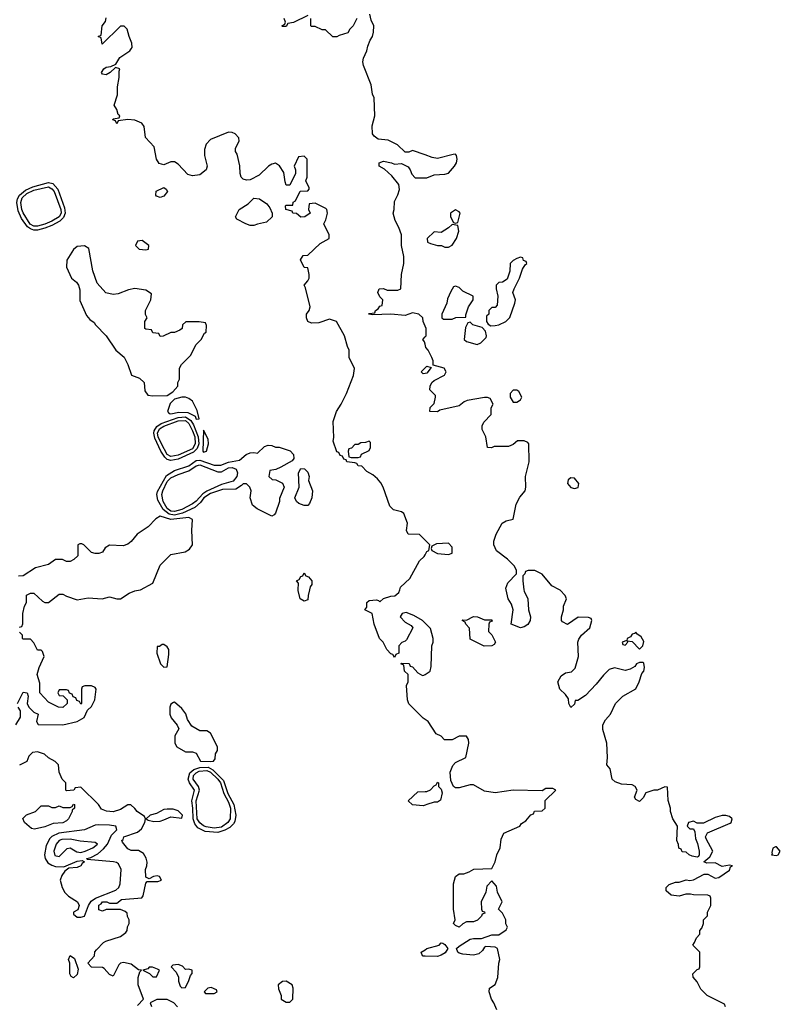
# Model space of a CAD drawing. Header units: inches. Extents: x 2792272 to 2951639, y 860504 to 1033803.
# Tile 20 of 209: x 2927751 to 2931972, y 897701 to 903163. Entities that reach past the tile are written whole.
import ezdxf

# ---------------------------------------------------------------- set-up
doc = ezdxf.new("R2010")
doc.units = ezdxf.units.IN
doc.header["$MEASUREMENT"] = 0
for name, color, linetype in [('C9829', 7, 'Continuous'), ('C9839', 7, 'Continuous'), ('C9920', 7, 'Continuous'), ('C9930', 7, 'Continuous')]:
    doc.layers.add(name, color=color, linetype=linetype)

msp = doc.modelspace()

# ---------------------------------------------------------------- linework, layer by layer
at = {"layer": 'C9829', "color": 4}
for points, elevation in [([(2927750, 899794), (2927762, 899798), (2927767.3, 899812.7), (2927768.4, 899868.4), (2927778, 899910), (2927788, 899930), (2927788.4, 899971.6), (2927810, 899982), (2927830, 899982), (2927878, 899938), (2927890, 899931), (2927910, 899931), (2927970, 899976), (2927990, 899976), (2928010, 899964.7), (2928070, 899944.7), (2928130, 899956), (2928209.1, 899950.9), (2928250, 899961), (2928290, 899951.3), (2928310, 899951.3), (2928358, 899982), (2928390, 899994.8), (2928420.2, 899999.8), (2928420.6, 900000)], 12), ([(2929359.3, 900000), (2929351.3, 899970), (2929350, 899946), (2929330, 899938), (2929308, 899950), (2929296.4, 899996.4), (2929296.5, 900000)], 8), ([(2930000, 899816), (2929986, 899830), (2929938, 899858), (2929894.6, 899874.6), (2929874, 899870), (2929862, 899850), (2929890, 899822), (2929923.6, 899803.6), (2929932, 899790), (2929896.8, 899723.2), (2929890, 899715.3), (2929871.6, 899708.4), (2929854, 899690), (2929854, 899650), (2929838, 899642), (2929830, 899626), (2929822, 899642), (2929810, 899646), (2929788.9, 899668.9), (2929768, 899710), (2929748, 899730), (2929718, 899810), (2929706, 899870), (2929666, 899890), (2929676.4, 899903.6), (2929678, 899930), (2929690, 899942), (2929730, 899944.7), (2929742, 899942), (2929750, 899934), (2929770, 899952), (2929810, 899966), (2929832.5, 899967.5), (2929854.6, 899985.4), (2929859.5, 900000)], 8), ([(2927738, 899370), (2927770, 899432), (2927792, 899430), (2927798, 899410), (2927792, 899370), (2927802, 899350), (2927830, 899322), (2927854, 899310), (2927844.7, 899270), (2927852.7, 899252.7), (2927990, 899251), (2928069, 899271), (2928108.4, 899291.6), (2928127.3, 899332.7), (2928150, 899354), (2928168, 899390), (2928175.3, 899450), (2928170, 899458), (2928150, 899468), (2928112.7, 899467.3), (2928098, 899462), (2928094, 899450), (2928094, 899370), (2928090, 899366), (2928082, 899382), (2928067.3, 899387.3), (2928062, 899402), (2928047.3, 899407.3), (2928042, 899422), (2928027.3, 899427.3), (2928022, 899442), (2928010, 899446), (2927970, 899446), (2927962, 899430), (2927970, 899414), (2927992.7, 899412.7), (2928014, 899390), (2928014, 899370), (2927990, 899348.7), (2927966, 899350), (2927910, 899378), (2927862, 899430), (2927863.1, 899483.1), (2927848, 899530), (2927858, 899570), (2927886, 899630), (2927878, 899658), (2927870, 899666), (2927850, 899666), (2927830, 899706), (2927810, 899726), (2927770, 899726), (2927766, 899730), (2927766, 899750), (2927750, 899766)], 12), ([(2930000, 899281.6), (2929990, 899288), (2929910, 899368), (2929902, 899390), (2929898, 899470), (2929906, 899490), (2929906, 899530), (2929886, 899550), (2929882, 899582), (2929866, 899590), (2929870, 899594), (2929911.6, 899591.6), (2929918, 899578), (2929930, 899574), (2929959.6, 899539.6), (2929985.4, 899525.4), (2929993.6, 899526.4), (2930000, 899530.9)], 8), ([(2927730, 899252), (2927754.6, 899294.6), (2927755.3, 899330), (2927742, 899350)], 12), ([(2928404.7, 897695.3), (2928438, 897730), (2928408.7, 897810), (2928408.7, 897850), (2928418, 897882), (2928426, 897890), (2928410, 897893.2), (2928370, 897923.7), (2928327.1, 897932.9), (2928310.5, 897929.5), (2928300.4, 897919.6), (2928270, 897858), (2928250, 897866), (2928220.2, 897900.2), (2928210, 897906), (2928150, 897908), (2928128, 897930), (2928166, 897970), (2928168.4, 897991.6), (2928176.4, 898003.6), (2928216.4, 898043.6), (2928228.4, 898051.6), (2928310, 898078), (2928340.4, 898099.6), (2928348, 898110), (2928348.4, 898131.6), (2928358, 898150), (2928358, 898170), (2928348.4, 898188.4), (2928347.3, 898207.3), (2928336.4, 898216.4), (2928310, 898228), (2928230, 898228), (2928210, 898218), (2928190, 898226), (2928190, 898250.8), (2928202, 898258), (2928210.3, 898270.3), (2928234, 898270), (2928250, 898262), (2928290, 898262), (2928316.4, 898283.6), (2928428.9, 898291.1), (2928436.5, 898303.5), (2928450, 898374), (2928458, 898382), (2928517.2, 898382.8), (2928538, 898390), (2928526, 898410), (2928513.6, 898413.6), (2928494, 898410), (2928470, 898398), (2928450, 898406), (2928449.3, 898449.3), (2928457.2, 898470), (2928458, 898490), (2928451.9, 898511.9), (2928437, 898537), (2928410, 898555.3), (2928370, 898554), (2928350, 898564), (2928320.4, 898600.4), (2928318, 898610), (2928324.7, 898615.3), (2928329.2, 898630), (2928404, 898656), (2928426.1, 898673.9), (2928444.5, 898710), (2928449, 898730), (2928443.1, 898743.1), (2928402, 898770), (2928390, 898788), (2928367.3, 898807.3), (2928350, 898808), (2928310, 898781.2), (2928270, 898769.4), (2928233.2, 898773.2), (2928204, 898784), (2928188, 898810), (2928090, 898906), (2928058, 898902), (2928051.6, 898888.4), (2928010, 898886), (2928006, 898890), (2928006, 898930), (2927986, 898950), (2927968.9, 898988.9), (2927966, 899030), (2927948.4, 899048.4), (2927910, 899068), (2927888.9, 899088.9), (2927850, 899102), (2927822, 899098), (2927802, 899078), (2927790, 899048), (2927750, 899028)], 12), ([(2930000, 898805.5), (2929990, 898802), (2929930, 898808), (2929906, 898830), (2929960.4, 898879.6), (2930000, 898881.5)], 8), ([(2930000, 897968.9), (2929989.1, 897969.1), (2929986, 897970), (2929978, 897990), (2930000, 898004.3)], 8), ([(2928627.3, 897687.3), (2928606, 897710), (2928570, 897728), (2928512.7, 897727.3), (2928474, 897710), (2928482, 897690)], 12)]:
    msp.add_lwpolyline(points, dxfattribs=dict(at, elevation=elevation))
for points, elevation in [([(2928550, 899698), (2928542, 899698), (2928526, 899686), (2928514, 899686), (2928511.3, 899650), (2928532, 899590), (2928550, 899572), (2928570, 899574), (2928578.9, 899641.1), (2928578, 899670), (2928570, 899684)], 12), ([(2928610, 899378), (2928603.6, 899376.4), (2928590, 899366), (2928584.7, 899350), (2928584.7, 899310), (2928591.3, 899290), (2928624.7, 899250), (2928634, 899230), (2928612, 899190), (2928612, 899150), (2928622, 899130), (2928670, 899102), (2928710, 899102), (2928730, 899094), (2928754, 899050), (2928810, 899048.8), (2928826, 899050), (2928836.4, 899063.6), (2928838, 899090), (2928848, 899110), (2928848, 899130), (2928810, 899206), (2928790, 899218), (2928750, 899218), (2928705.2, 899245.2), (2928681.2, 899281.2), (2928672.1, 899312.1), (2928650, 899342)], 12), ([(2928850, 898654.9), (2928779.3, 898659.3), (2928739.9, 898679.9), (2928721.8, 898701.8), (2928712.7, 898730), (2928712, 898790), (2928705.8, 898830), (2928721.6, 898890), (2928693.3, 898930), (2928684.8, 898950), (2928695.1, 898984.9), (2928716.3, 899003.7), (2928750, 899015.4), (2928797, 899017), (2928822.8, 899002.8), (2928882, 898942), (2928905.9, 898870), (2928939.2, 898810), (2928949.4, 898750), (2928945.1, 898714.9), (2928937.8, 898702.2), (2928917.6, 898682.4), (2928890, 898667.4)], 8), ([(2928830, 898678), (2928785, 898685), (2928770, 898690.7), (2928750, 898707.3), (2928736.3, 898730), (2928729.9, 898830), (2928749.2, 898890), (2928742.3, 898910), (2928713.8, 898950), (2928715, 898970), (2928730, 898985.5), (2928746.2, 898993.8), (2928790, 898998.3), (2928810, 898988.8), (2928850.7, 898950.7), (2928865.8, 898930), (2928884.2, 898870), (2928910, 898823.1), (2928920.1, 898790), (2928918.1, 898730), (2928906, 898710), (2928870, 898684.6)], 4), ([(2927833.6, 898673.6), (2927816.5, 898676.5), (2927778, 898710), (2927768.4, 898731.6), (2927788.4, 898751.6), (2927838, 898770), (2927870, 898802), (2927910, 898802), (2927930, 898794), (2927950, 898794), (2927970, 898802), (2927990, 898794), (2928030, 898794), (2928042, 898798), (2928050, 898812), (2928054, 898810), (2928054, 898790), (2928042, 898778), (2928042, 898770), (2928021, 898730), (2928010, 898719), (2927990, 898707.3), (2927935.9, 898704.1), (2927890, 898686.6)], 12), ([(2928570, 898784), (2928550, 898781.2), (2928510, 898759), (2928474, 898750), (2928452, 898730), (2928462.8, 898722.8), (2928495.3, 898715.3), (2928530, 898717.3), (2928550, 898724.9), (2928590, 898741), (2928650, 898734), (2928654, 898750), (2928630, 898775.3), (2928603.1, 898783.1)], 12), ([(2928190, 898696.8), (2928170, 898694.2), (2928110, 898669), (2927968.8, 898651.2), (2927928.2, 898631.8), (2927918, 898622), (2927897.3, 898582.7), (2927888.7, 898531.3), (2927892.5, 898510), (2927906.1, 898486.1), (2927930, 898472.3), (2927950, 898465.6), (2927996.3, 898463.7), (2928070, 898495.8), (2928098.2, 898498.2), (2928111, 898491), (2928098, 898482), (2928090, 898468.8), (2928070, 898459.8), (2928022.8, 898457.2), (2928000.6, 898439.4), (2927983.7, 898416.3), (2927975.4, 898390), (2927985.8, 898350), (2928001.1, 898321.1), (2928020.9, 898300.9), (2928072, 898270), (2928080.4, 898250), (2928073.7, 898226.3), (2928050, 898213.2), (2928050, 898202), (2928070, 898184.7), (2928090, 898184.7), (2928110, 898191), (2928132, 898250), (2928146.6, 898273.4), (2928171.3, 898290), (2928285, 898335), (2928300.8, 898350), (2928308.9, 898370), (2928313.8, 898450), (2928299.9, 898479.9), (2928287.8, 898487.8), (2928270.9, 898490.9), (2928124.5, 898504.5), (2928122.7, 898510), (2928145, 898515), (2928184.1, 898535.9), (2928216.4, 898563.6), (2928237.8, 898590), (2928260.7, 898639.3), (2928289.5, 898670), (2928284, 898690), (2928250, 898696)], 16), ([(2928030, 898617.7), (2927985, 898615), (2927970, 898609.8), (2927952.7, 898590), (2927939.8, 898550), (2927946.3, 898526.3), (2927970, 898522), (2928014.2, 898565.8), (2928030, 898569.2), (2928067.9, 898547.9), (2928090, 898544), (2928114.5, 898550), (2928156.9, 898570), (2928182.4, 898590), (2928170, 898598.5), (2928086.1, 898606.1)], 24), ([(2928050, 897848), (2928036.4, 897856.4), (2928028.7, 897870), (2928028.9, 897928.9), (2928022, 897950), (2928030, 897972), (2928055.3, 897955.3), (2928076, 897896), (2928070, 897866)], 12), ([(2928470, 897908), (2928461, 897899), (2928434, 897890), (2928472, 897872), (2928490, 897854), (2928510, 897854), (2928526, 897890), (2928516.4, 897896.4), (2928487.3, 897907.3)], 12), ([(2928630, 897922.7), (2928600.7, 897919.3), (2928591.3, 897910), (2928619.6, 897879.6), (2928631.6, 897851.6), (2928632, 897830), (2928642, 897802), (2928650, 897792), (2928670, 897794), (2928690, 897834), (2928698, 897862), (2928707.3, 897872.7), (2928708, 897890), (2928690, 897896), (2928670, 897895.3), (2928653.8, 897913.8)], 12), ([(2928814, 897794), (2928794, 897790), (2928774, 897770), (2928782, 897762), (2928830, 897762), (2928846, 897770), (2928842, 897782)], 12), ([(2929230, 897829), (2929210, 897828.7), (2929186, 897810), (2929186.4, 897786.4), (2929202, 897750), (2929202, 897730), (2929230, 897714), (2929250, 897714), (2929266, 897730), (2929268, 897790), (2929262, 897810)], 12)]:
    msp.add_lwpolyline(points, close=True, dxfattribs=dict(at, elevation=elevation))
at = {"layer": 'C9839', "color": 4}
for points, elevation in [([(2930549.1, 900000), (2930550, 899994), (2930571.1, 899951.1), (2930574.8, 899890), (2930586, 899850), (2930582.8, 899830), (2930570, 899809), (2930550, 899795.3), (2930530, 899789), (2930478, 899810), (2930489, 899890), (2930480.2, 899920.2), (2930462, 899950), (2930450.9, 900000)], 4), ([(2931667.3, 897687.3), (2931662, 897702), (2931566, 897750), (2931530, 897786), (2931510, 897826), (2931487.3, 897852.7), (2931486, 897870), (2931510, 897894), (2931522, 897898), (2931526, 897910), (2931526, 897990), (2931486, 898030), (2931496.4, 898043.6), (2931506, 898070), (2931526, 898090), (2931526, 898110), (2931536.4, 898123.6), (2931546, 898150), (2931546, 898170), (2931567.3, 898192.7), (2931568.4, 898211.6), (2931586, 898250), (2931586, 898290), (2931582, 898302), (2931570, 898306), (2931490, 898308), (2931473.2, 898313.2), (2931447.1, 898312.9), (2931410, 898301.2), (2931366, 898306), (2931338, 898330), (2931338, 898350), (2931354.6, 898365.4), (2931390, 898378), (2931410, 898378), (2931450, 898391.3), (2931470, 898387.3), (2931490, 898391.3), (2931550, 898422.8), (2931570, 898424), (2931610, 898400.7), (2931630, 898404.9), (2931690, 898444.7), (2931695.3, 898464.7), (2931706, 898470), (2931690, 898473.2), (2931650, 898466), (2931610, 898486), (2931564, 898484), (2931548, 898492), (2931581.2, 898518.8), (2931597, 898550), (2931559.5, 898619.5), (2931557, 898630), (2931567.9, 898652.1), (2931693.4, 898706.6), (2931699, 898710), (2931705.2, 898730), (2931690, 898742.7), (2931670, 898749.3), (2931650, 898749.3), (2931610, 898738), (2931545.6, 898705.6), (2931510, 898706), (2931490, 898718), (2931462, 898710), (2931454, 898690), (2931470, 898674), (2931490, 898674), (2931498, 898658), (2931500.7, 898620.7), (2931513, 898593), (2931521, 898550), (2931522, 898530), (2931518, 898522), (2931510, 898518), (2931483.1, 898523.1), (2931466, 898530), (2931450, 898546), (2931427.3, 898547.3), (2931422, 898562), (2931408.4, 898568.4), (2931407.3, 898587.3), (2931398, 898610), (2931402, 898690), (2931375.3, 898730), (2931362, 898770), (2931362, 898790), (2931348.9, 898831.1), (2931346, 898906), (2931330, 898908), (2931291.1, 898888.9), (2931270, 898889), (2931226.4, 898873.6), (2931210, 898846), (2931190, 898826), (2931170, 898838), (2931162, 898850), (2931178, 898890), (2931166, 898910), (2931150, 898918), (2931090, 898922), (2931054.6, 898934.6), (2931038, 898950), (2931027.3, 899007.3), (2931009.1, 899029.1), (2931012.7, 899070), (2931009, 899150), (2930986.3, 899226.3), (2930987.6, 899252.4), (2931001, 899279), (2931028.7, 899310), (2931058, 899370), (2931098, 899410), (2931170, 899451), (2931189.3, 899490), (2931204, 899536), (2931214, 899550), (2931218, 899570), (2931213.6, 899593.6), (2931210, 899598), (2931190, 899598), (2931174, 899590), (2931164.7, 899575.3), (2931138.8, 899561.2), (2931110, 899554), (2931052, 899568), (2931022, 899558), (2930990, 899528), (2930950, 899478), (2930890, 899415.3), (2930847.3, 899387.3), (2930832.7, 899387.3), (2930830, 899366), (2930810, 899348), (2930798, 899370), (2930796.4, 899396.4), (2930780.4, 899420.4), (2930748.7, 899450), (2930738, 899490), (2930756.4, 899523.6), (2930780.4, 899539.6), (2930813.6, 899546.4), (2930834, 899566), (2930852.3, 899630), (2930849, 899710), (2930853.6, 899726.4), (2930868, 899750), (2930915.3, 899790), (2930926, 899830), (2930922, 899842), (2930908, 899848), (2930850, 899848.7), (2930790, 899808), (2930763.1, 899823.1), (2930758, 899830), (2930758, 899850), (2930768, 899890), (2930768, 899910), (2930786, 899950), (2930778, 899970), (2930750, 899998), (2930746.3, 900000)], 4), ([(2930000, 899530.9), (2930028, 899550), (2930034.6, 899574.6), (2930038, 899690), (2930046, 899710), (2930046, 899730), (2930030, 899786), (2930000, 899816)], 8), ([(2930398, 897670), (2930382, 897710), (2930368.7, 897730), (2930355.3, 897770), (2930358, 897790), (2930390, 897812), (2930404, 897850), (2930409, 897930), (2930415.3, 897950), (2930402, 898010), (2930390, 898019), (2930338, 898022), (2930330, 898018), (2930319.9, 898000.1), (2930298.8, 897981.2), (2930270, 897974.5), (2930210, 897979.3), (2930190, 897985.2), (2930182, 897990), (2930175.3, 898010), (2930190, 898024.7), (2930250, 898062.8), (2930270, 898067.3), (2930314, 898066), (2930370, 898086), (2930410, 898086.8), (2930450, 898114), (2930458, 898130), (2930448.4, 898148.4), (2930448, 898170), (2930430, 898206), (2930408, 898230), (2930428, 898270), (2930403.1, 898323.1), (2930396.4, 898356.4), (2930370, 898386), (2930343.6, 898356.4), (2930336.9, 898323.1), (2930312, 898270), (2930314, 898230), (2930318, 898218), (2930330, 898214), (2930332.7, 898207.3), (2930318, 898202), (2930314, 898190), (2930291.6, 898168.4), (2930270, 898158), (2930230, 898158), (2930210, 898148), (2930190, 898128.7), (2930170, 898138), (2930158, 898150), (2930168, 898170), (2930159, 898230), (2930159, 898370), (2930169.1, 898410.9), (2930190, 898424.7), (2930214.6, 898425.4), (2930244.7, 898435.3), (2930270.8, 898450.8), (2930370, 898454), (2930388.9, 898491.1), (2930399, 898530), (2930418, 898570), (2930423.1, 898616.9), (2930438, 898650), (2930526, 898690), (2930536.4, 898703.6), (2930560.4, 898719.6), (2930587.3, 898752.7), (2930602, 898758), (2930607.3, 898772.7), (2930650, 898774), (2930666, 898790), (2930667.3, 898832.7), (2930726, 898890), (2930710, 898898), (2930670, 898898), (2930650, 898886), (2930490, 898888.7), (2930390, 898875.3), (2930330, 898884), (2930270, 898919), (2930250, 898919), (2930190, 898902), (2930170, 898902), (2930158, 898910), (2930143.1, 898943.1), (2930139, 898990), (2930154.6, 899025.4), (2930170, 899042), (2930226, 899070), (2930244, 899150), (2930242, 899170), (2930230, 899188), (2930210, 899188.7), (2930190, 899188), (2930150, 899168.7), (2930109.1, 899169.1), (2930090, 899188), (2930062, 899202), (2930018, 899270), (2930000, 899281.6)], 8), ([(2930000, 898881.5), (2930010, 898882), (2930030, 898892), (2930050, 898914), (2930062, 898918), (2930070, 898934), (2930074, 898930), (2930074, 898910), (2930090, 898894), (2930094.4, 898874.4), (2930085.4, 898834.6), (2930070, 898822), (2930050, 898822), (2930010, 898809), (2930000, 898805.5)], 8), ([(2930000, 898004.3), (2930009.5, 898010.5), (2930078, 898030), (2930090, 898042), (2930099.6, 898039.6), (2930110, 898034), (2930126, 898010), (2930112.8, 897987.2), (2930090, 897973.2), (2930070, 897967.3), (2930000, 897968.9)], 8)]:
    msp.add_lwpolyline(points, dxfattribs=dict(at, elevation=elevation))
at = {"layer": 'C9839', "color": 4, "elevation": 4}
for points in [[(2930330, 899834), (2930370, 899834), (2930372.7, 899827.3), (2930358, 899822), (2930354, 899810), (2930352, 899770), (2930370.9, 899750.9), (2930392, 899710), (2930383.6, 899696.4), (2930370, 899689), (2930328.9, 899688.9), (2930250, 899726), (2930247.3, 899787.3), (2930226, 899810), (2930222, 899822), (2930206, 899830), (2930210, 899834), (2930230, 899832), (2930270, 899852), (2930291.6, 899851.6)], [(2931170, 899766), (2931162, 899758), (2931150, 899755.3), (2931139.8, 899740.2), (2931122, 899730), (2931119.6, 899720.4), (2931094, 899710), (2931098, 899698), (2931110, 899694), (2931126, 899710), (2931122, 899718), (2931150, 899714), (2931190, 899672), (2931208, 899690), (2931214, 899714), (2931200.4, 899740.4), (2931176.4, 899756.4)], [(2931950, 898575.1), (2931944.9, 898575.1), (2931930, 898568), (2931924, 898544), (2931926, 898534), (2931922, 898530), (2931950, 898526.7), (2931959, 898530), (2931971.8, 898550)]]:
    msp.add_lwpolyline(points, close=True, dxfattribs=at)
at = {"layer": 'C9920', "color": 4}
for points, elevation in [([(2930000, 900276.9), (2929970, 900308), (2929906, 900310), (2929898, 900330), (2929902, 900370), (2929883.1, 900423.1), (2929870, 900434), (2929824.7, 900444.7), (2929804.7, 900464.7), (2929768.7, 900570), (2929754.6, 900594.6), (2929736.5, 900616.5), (2929710, 900638), (2929676.4, 900656.4), (2929650, 900686), (2929628.7, 900688.7), (2929622, 900702), (2929610, 900706), (2929566, 900710), (2929562, 900722), (2929550, 900726), (2929542, 900742), (2929530, 900746), (2929522, 900762), (2929510, 900766), (2929490, 900826), (2929494, 900846), (2929490, 900934), (2929508.7, 900990), (2929535.3, 901030), (2929564, 901090), (2929604, 901190), (2929608.9, 901228.9), (2929579, 901290), (2929579, 901330), (2929569.2, 901350), (2929554, 901410), (2929508.4, 901488.4), (2929470, 901502), (2929410, 901481.2), (2929370, 901479), (2929349.3, 901489.3), (2929342, 901510), (2929342, 901530), (2929358, 901550), (2929362, 901570), (2929336.4, 901676.4), (2929328.7, 901690), (2929350, 901714), (2929358, 901730), (2929358, 901750), (2929350, 901786), (2929328.9, 901788.9), (2929308.4, 901831.6), (2929324.7, 901855.3), (2929350, 901858), (2929419, 901921), (2929468, 901950), (2929468, 901970), (2929438, 902030), (2929450, 902054), (2929459, 902090), (2929455.3, 902110), (2929450, 902115.3), (2929390, 902146), (2929358, 902142), (2929354, 902110), (2929362, 902090), (2929334, 902070), (2929310, 902068), (2929287.3, 902087.3), (2929266, 902090), (2929262, 902102), (2929228, 902110), (2929226, 902130), (2929230, 902134), (2929266, 902134), (2929268.4, 902151.6), (2929282, 902158), (2929307.3, 902212.7), (2929350, 902214), (2929356.4, 902223.6), (2929358, 902230), (2929338, 902270), (2929346, 902290), (2929346, 902390), (2929330, 902406), (2929298, 902402), (2929274, 902350), (2929282, 902330), (2929282, 902310), (2929250, 902246), (2929230, 902246), (2929223.1, 902263.1), (2929216.5, 902316.5), (2929192.9, 902352.9), (2929170, 902368), (2929150, 902362), (2929132, 902350), (2929079.8, 902300.2), (2929030, 902275.3), (2929010, 902274), (2928990, 902279), (2928979, 902290), (2928974, 902310), (2928972.9, 902352.9), (2928957.2, 902417.2), (2928948.4, 902431.6), (2928948, 902450), (2928968, 902490), (2928967.3, 902507.3), (2928946, 902530), (2928930, 902538), (2928910, 902539), (2928810, 902499), (2928786.4, 902473.6), (2928776.9, 902443.1), (2928776, 902410), (2928791, 902350), (2928784.7, 902330), (2928750, 902302), (2928710, 902298), (2928684.7, 902304.7), (2928630, 902362), (2928610, 902375.3), (2928590, 902375.3), (2928550, 902358), (2928525.2, 902365.2), (2928509.3, 902389.3), (2928497.5, 902457.5), (2928449, 902510), (2928441.2, 902570), (2928429, 902590), (2928390, 902606), (2928351, 902609), (2928298, 902602), (2928290, 902586), (2928282, 902602), (2928268, 902608), (2928270, 902614), (2928302, 902618), (2928306, 902630), (2928298, 902638), (2928290, 902666), (2928275.3, 902690), (2928293.6, 902746.4), (2928293.2, 902790), (2928303.1, 902843.1), (2928302, 902878), (2928306, 902890), (2928282, 902898), (2928252, 902870), (2928230, 902857.2), (2928210, 902862), (2928204, 902870), (2928217.2, 902890), (2928230, 902899.1), (2928256.4, 902903.6), (2928284, 902916), (2928306.8, 902953.2), (2928362, 902990), (2928370, 903002), (2928374, 903010), (2928373.6, 903033.6), (2928358, 903070), (2928348, 903110), (2928330, 903128), (2928310, 903128), (2928208, 903028), (2928202, 903062), (2928186, 903070), (2928202, 903078), (2928208, 903130), (2928227.3, 903152.7), (2928230, 903174)], 8), ([(2929350, 903186), (2929270, 903148), (2929238, 903142), (2929230, 903126), (2929210, 903126), (2929206, 903130), (2929222, 903138), (2929226, 903150), (2929218, 903170)], 4), ([(2929622, 903170), (2929602, 903130), (2929582, 903110), (2929572, 903090), (2929523.6, 903076.4), (2929510, 903068), (2929488.4, 903068.4), (2929447.3, 903107.3), (2929430, 903108), (2929390, 903126), (2929370, 903126), (2929366, 903130), (2929366, 903170)], 4), ([(2930000, 902413), (2929930, 902438), (2929911.1, 902428.9), (2929890, 902428), (2929848, 902470), (2929795.1, 902495.1), (2929740.1, 902500.1), (2929717, 902517), (2929709.3, 902530.7), (2929706, 902574), (2929722, 902630), (2929717.2, 902730), (2929709.2, 902750), (2929702, 902802), (2929659, 902910), (2929655.3, 902930), (2929658, 902950), (2929678, 902990), (2929683.1, 903016.9), (2929695.3, 903050), (2929708.7, 903070), (2929714.6, 903094.6), (2929715.3, 903130), (2929700.4, 903160.4), (2929694.6, 903194.6)], 4), ([(2930000, 901463.6), (2929988.9, 901488.9), (2929988, 901510), (2929966, 901530), (2929930, 901538), (2929890, 901522), (2929810, 901529), (2929710, 901526), (2929686, 901530), (2929690, 901534), (2929722, 901538), (2929726, 901550), (2929740.4, 901559.6), (2929750, 901574), (2929762, 901578), (2929766, 901610), (2929750, 901626), (2929738, 901650), (2929746, 901670), (2929770, 901671.3), (2929790, 901662), (2929850, 901662), (2929866, 901670), (2929868.7, 901750), (2929882, 901810), (2929882, 901850), (2929869, 901910), (2929868.7, 901970), (2929855.3, 902010), (2929835.3, 902050), (2929824, 902090), (2929829, 902110), (2929830, 902154), (2929849.1, 902190.9), (2929858, 902222), (2929855.3, 902250), (2929816.5, 902296.5), (2929774.6, 902334.6), (2929746, 902350), (2929746, 902370), (2929770, 902378), (2929814, 902370), (2929830, 902362), (2929870, 902364.7), (2929906.4, 902346.4), (2929918, 902330), (2929926, 902306), (2929946, 902286), (2930000, 902286)], 4), ([(2930000, 901362.6), (2929996.4, 901376.4), (2929988, 901390), (2930000, 901403.3)], 4), ([(2930000, 901200), (2929990, 901198), (2929978, 901210), (2930000, 901232)], 4), ([(2928420.6, 900000), (2928490, 900038), (2928530, 900138), (2928590, 900196), (2928669.1, 900210.9), (2928693.6, 900226.4), (2928709, 900251), (2928706, 900330), (2928709, 900390), (2928690, 900400.9), (2928590, 900391.2), (2928530, 900409.4), (2928506, 900394), (2928462.8, 900350), (2928402.8, 900310), (2928370, 900268.7), (2928350, 900254), (2928324.7, 900244.7), (2928250, 900248.7), (2928226, 900234), (2928210, 900208.7), (2928190, 900202), (2928170, 900202), (2928148.4, 900208.4), (2928106, 900250), (2928096.4, 900256.4), (2928083.6, 900256.4), (2928074, 900250), (2928074, 900190), (2928051.6, 900168.4), (2928030, 900158), (2928010, 900158), (2927988.4, 900168.4), (2927950, 900168), (2927910, 900142), (2927838, 900122), (2927770, 900078), (2927743.6, 900076.4)], 12), ([(2929859.5, 900000), (2929864.7, 900015.3), (2929916, 900064), (2929970, 900162), (2929994.6, 900185.4), (2930000, 900195.5)], 8), ([(2929296.5, 900000), (2929298, 900038), (2929286, 900050), (2929302, 900058), (2929310, 900074), (2929322, 900078), (2929330, 900094), (2929338, 900078), (2929352.7, 900072.7), (2929372, 900050), (2929372, 900030), (2929363.6, 900016.4), (2929359.3, 900000)], 8)]:
    msp.add_lwpolyline(points, dxfattribs=dict(at, elevation=elevation))
for points, elevation in [([(2927850, 901995), (2927830, 901995.2), (2927810, 902002.3), (2927794.3, 902014.3), (2927761.4, 902061.4), (2927742.3, 902102.3), (2927734.8, 902150), (2927738.4, 902170), (2927749.9, 902190.1), (2927782.2, 902217.8), (2927823.1, 902236.9), (2927910, 902260.1), (2927934.6, 902254.6), (2927963.1, 902223.1), (2927999.7, 902119.7), (2928003.9, 902090), (2927994.3, 902065.7), (2927973.6, 902046.4), (2927930, 902020.9), (2927890, 902006.4)], 8), ([(2927850, 902017.9), (2927830, 902018.7), (2927809.6, 902029.6), (2927770, 902092.4), (2927762.7, 902110), (2927756.7, 902150), (2927764.8, 902175.2), (2927790, 902198.7), (2927830, 902217.1), (2927910, 902235.4), (2927930, 902225.5), (2927942.2, 902210), (2927979, 902110), (2927980.1, 902090), (2927970, 902069.9), (2927930, 902045.3), (2927890, 902028.8)], 4), ([(2928530, 902177.2), (2928510, 902184), (2928506, 902190), (2928507.3, 902212.7), (2928550, 902232), (2928563.6, 902223.6), (2928571, 902210), (2928550, 902184)], 8), ([(2929030, 902022), (2929006, 902030), (2928956.4, 902056.4), (2928948, 902070), (2928968.7, 902110), (2929018, 902142), (2929050, 902174), (2929082, 902170), (2929122, 902142), (2929139.8, 902119.8), (2929152, 902090), (2929152, 902070), (2929119.8, 902040.2), (2929070, 902028.7), (2929050, 902022)], 8), ([(2928110, 901908), (2928070, 901906), (2928050, 901888), (2928012, 901830), (2928011.3, 901790), (2928038, 901730), (2928066.4, 901706.4), (2928078, 901690), (2928085.4, 901665.4), (2928085.4, 901605.4), (2928122, 901522), (2928139.6, 901499.6), (2928163.6, 901483.6), (2928172, 901470), (2928231.3, 901410), (2928284.7, 901330), (2928330.6, 901290.6), (2928351, 901250), (2928371.6, 901191.6), (2928415.3, 901175.3), (2928442, 901150), (2928445.4, 901105.4), (2928461, 901081), (2928490, 901076), (2928570, 901078), (2928600.4, 901099.6), (2928628, 901130), (2928628.9, 901151.1), (2928638, 901170), (2928638, 901230), (2928648.7, 901250), (2928699.3, 901300.7), (2928730, 901362), (2928758, 901390), (2928776.4, 901423.6), (2928786, 901430), (2928787.3, 901467.3), (2928782, 901482), (2928747.3, 901487.3), (2928672.7, 901487.3), (2928654, 901470), (2928652, 901450), (2928639.8, 901440.2), (2928610, 901429), (2928590, 901428.7), (2928547.3, 901407.3), (2928530, 901406), (2928522, 901422), (2928490, 901426), (2928482, 901442), (2928450, 901446), (2928446, 901450), (2928446, 901490), (2928458, 901510), (2928448.4, 901528.4), (2928448, 901550), (2928479, 901610), (2928482, 901642), (2928450, 901662), (2928390, 901672.7), (2928354.4, 901665.6), (2928298, 901642), (2928270, 901639), (2928229, 901649), (2928181.2, 901701.2), (2928157.2, 901770), (2928133.6, 901893.6)], 12), ([(2928430, 901938), (2928405.4, 901934.6), (2928394, 901910), (2928414, 901890), (2928450, 901886), (2928466, 901890), (2928468, 901910)], 12), ([(2928670, 901069), (2928651.1, 901068.9), (2928610, 901058), (2928586, 901034), (2928571.3, 900990), (2928579.6, 900979.6), (2928590, 900976), (2928634.6, 900985.4), (2928684.3, 900984.3), (2928724.4, 900964.4), (2928730, 900947.7), (2928746, 900950), (2928736, 900996), (2928710, 901048), (2928690, 901062)], 12), ([(2928590, 900717.7), (2928570, 900724.1), (2928555.9, 900735.9), (2928534.5, 900770), (2928501.3, 900841.3), (2928495, 900870), (2928497.1, 900882.9), (2928512.6, 900907.4), (2928536.7, 900923.3), (2928630, 900956.8), (2928670, 900959.9), (2928699.7, 900939.7), (2928715.7, 900915.7), (2928741.9, 900850), (2928744.7, 900810), (2928735.9, 900784.1), (2928716.1, 900763.9), (2928630, 900724.7)], 8), ([(2928590, 900739.6), (2928570, 900751.6), (2928537.5, 900810), (2928519.9, 900850), (2928516.2, 900870), (2928527, 900893), (2928550, 900907.7), (2928630, 900937.4), (2928670, 900939.6), (2928690, 900923), (2928710, 900883.2), (2928721.8, 900850), (2928725, 900810), (2928710, 900783.6), (2928630, 900747.3)], 4), ([(2928770, 900886), (2928766.7, 900770), (2928770, 900764), (2928788, 900770), (2928798, 900810), (2928796.4, 900836.4)], 12), ([(2929150, 900408.7), (2929068, 900450), (2929042, 900470), (2929029, 900510), (2929035.3, 900550), (2929028.7, 900570), (2929009, 900589), (2928990, 900589.2), (2928981.3, 900578.7), (2928950, 900558.7), (2928876.6, 900556.6), (2928810, 900534.1), (2928772.1, 900510), (2928754.8, 900485.2), (2928722.5, 900457.5), (2928654.3, 900425.7), (2928610, 900414.3), (2928579.9, 900419.9), (2928547, 900447), (2928518, 900498), (2928512.6, 900530), (2928514.6, 900545.4), (2928564.6, 900635.4), (2928610, 900663), (2928690, 900688), (2928730, 900717.8), (2928750, 900720.5), (2928830, 900692), (2928867.7, 900692.3), (2928910, 900708.5), (2928970, 900720.7), (2929007.9, 900752.1), (2929030, 900760.7), (2929050, 900762.8), (2929070, 900758), (2929110, 900794.8), (2929130, 900802.8), (2929150, 900801), (2929170, 900791.3), (2929191.1, 900791.1), (2929251, 900771), (2929271, 900751), (2929272, 900730), (2929263.6, 900716.4), (2929199.6, 900680.4), (2929171.6, 900668.4), (2929138, 900662), (2929134, 900630), (2929152.7, 900612.7), (2929171.6, 900611.6), (2929210, 900592), (2929218, 900570), (2929192.7, 900507.3), (2929192, 900490), (2929170, 900426), (2929163.6, 900416.4)], 8), ([(2929690, 900826), (2929670, 900818), (2929643.6, 900816.4), (2929630, 900806), (2929610, 900806), (2929592.7, 900787.3), (2929578, 900782), (2929574, 900770), (2929578, 900738), (2929590, 900734), (2929630, 900734), (2929642, 900738), (2929647.3, 900752.7), (2929690, 900774), (2929698, 900790), (2929698, 900818)], 8), ([(2928850, 900655), (2928870, 900655.2), (2928910, 900676.8), (2928930, 900679), (2928951.3, 900670), (2928959.7, 900650), (2928956.2, 900630), (2928936, 900604), (2928870, 900584.1), (2928790, 900548.7), (2928766.5, 900533.5), (2928730, 900492.4), (2928710, 900476.8), (2928650, 900446.1), (2928610, 900435), (2928590, 900437.6), (2928570, 900452.5), (2928546.9, 900490), (2928539.9, 900530), (2928544.7, 900550), (2928570, 900601.3), (2928590, 900622.2), (2928630, 900640.9), (2928690, 900660.1), (2928730, 900688.4), (2928750, 900694)], 4), ([(2929330, 900468.7), (2929300.2, 900480.2), (2929286, 900490), (2929278, 900510), (2929302, 900570), (2929298, 900650), (2929310, 900674), (2929331.3, 900671.3), (2929350, 900654), (2929358, 900630), (2929352.7, 900607.3), (2929376, 900550), (2929371.3, 900510), (2929359.8, 900480.2), (2929350, 900468.7)], 8)]:
    msp.add_lwpolyline(points, close=True, dxfattribs=dict(at, elevation=elevation))
at = {"layer": 'C9930', "color": 4}
for points, elevation in [([(2930000, 902286), (2930010, 902286), (2930050, 902302.8), (2930110, 902306), (2930130, 902311.3), (2930164, 902350), (2930174, 902370), (2930179, 902390), (2930175.3, 902410), (2930170, 902418), (2930156.4, 902416.4), (2930070, 902393.2), (2930039, 902399), (2930000, 902413)], 4), ([(2930000, 901403.3), (2930006, 901410), (2930006, 901450), (2930000, 901463.6)], 4), ([(2930450.9, 900000), (2930448.7, 900010), (2930460.2, 900039.8), (2930508, 900090), (2930508, 900110), (2930494.6, 900134.6), (2930458, 900170), (2930396.4, 900216.4), (2930382, 900250), (2930382, 900270), (2930395.3, 900310), (2930429, 900370), (2930450, 900382.8), (2930490, 900392), (2930505.1, 900474.9), (2930526.3, 900513.7), (2930555.3, 900550), (2930559, 900570), (2930557.2, 900630), (2930578, 900710), (2930575.3, 900810), (2930570, 900818), (2930550, 900828), (2930512.7, 900827.3), (2930490, 900806), (2930463.6, 900796.4), (2930384.7, 900795.3), (2930368.4, 900788.4), (2930346, 900790), (2930338, 900850), (2930318, 900890), (2930318, 900910), (2930326, 900930), (2930367.3, 900972.7), (2930368, 901010), (2930378, 901030), (2930362, 901062), (2930347.3, 901067.3), (2930330, 901068), (2930234, 901050), (2930216.9, 901043.1), (2930190, 901022), (2930082.8, 900997.2), (2930070, 900988.7), (2930026, 900990), (2930028.4, 901011.6), (2930050, 901034), (2930058, 901070), (2930058, 901078), (2930026, 901110), (2930028, 901130), (2930038, 901150), (2930050, 901162), (2930108.4, 901191.6), (2930118, 901210), (2930106, 901230), (2930046, 901246), (2930046, 901270), (2930038, 901290), (2930018, 901330), (2930004.7, 901344.7), (2930000, 901362.6)], 4), ([(2930000, 901232), (2930010, 901242), (2930034, 901234), (2930010, 901202), (2930000, 901200)], 4), ([(2930000, 900195.5), (2930010, 900214), (2930022, 900218), (2930026, 900250), (2930000, 900276.9)], 8), ([(2930746.3, 900000), (2930703.1, 900023.1), (2930650, 900088), (2930610, 900108), (2930572.7, 900107.3), (2930558, 900102), (2930554, 900090), (2930542, 900078), (2930542, 900050), (2930549.1, 900000)], 4)]:
    msp.add_lwpolyline(points, dxfattribs=dict(at, elevation=elevation))
for points, elevation in [([(2930170, 902108), (2930142, 902090), (2930142, 902070), (2930158, 902038), (2930170, 902034), (2930182, 902038), (2930195.3, 902090), (2930190, 902098)], 4), ([(2930150, 902028), (2930131.1, 902008.9), (2930090, 901982), (2930050, 901986), (2930012, 901950), (2930014, 901930), (2930030, 901922), (2930070, 901911.3), (2930091.1, 901911.1), (2930110, 901902), (2930130, 901902), (2930150, 901912), (2930175.3, 901950), (2930188, 901990), (2930182, 902022)], 4), ([(2930530, 901846), (2930510, 901838), (2930490, 901828), (2930472, 901810), (2930471.1, 901768.9), (2930455.3, 901724.7), (2930430, 901708), (2930410, 901706), (2930394, 901690), (2930394, 901670), (2930404.7, 901630), (2930399.6, 901580.4), (2930390, 901566), (2930370, 901566), (2930354, 901550), (2930354, 901530), (2930342, 901518), (2930342, 901490), (2930350, 901474), (2930365.4, 901465.4), (2930390, 901466.8), (2930410, 901471.3), (2930448, 901490), (2930470, 901512), (2930499, 901590), (2930502, 901610), (2930488, 901650), (2930494, 901670), (2930524, 901730), (2930540.2, 901779.8), (2930556.4, 901803.6), (2930566, 901810), (2930562, 901822), (2930547.3, 901827.3), (2930542, 901842)], 4), ([(2930170, 901686), (2930158, 901682), (2930143.6, 901656.4), (2930125.4, 901614.6), (2930122, 901590), (2930094, 901530), (2930094, 901510), (2930102, 901502), (2930150, 901502), (2930171.6, 901511.6), (2930226, 901514), (2930226, 901526), (2930242, 901570), (2930268, 901610), (2930268, 901630), (2930210, 901658), (2930190, 901678)], 4), ([(2930250, 901486), (2930238, 901482), (2930224.7, 901455.3), (2930218, 901390), (2930230, 901378), (2930290, 901362), (2930310, 901371.3), (2930339, 901401), (2930342, 901410), (2930336.4, 901436.4), (2930316.4, 901456.4), (2930266, 901470)], 4), ([(2930510, 901108), (2930490, 901108), (2930472, 901090), (2930472, 901070), (2930490, 901042), (2930510, 901042), (2930530, 901054), (2930538, 901070), (2930520.4, 901100.4)], 4), ([(2930810, 900622), (2930794, 900610), (2930790.5, 900590), (2930808.9, 900568.9), (2930830, 900563.1), (2930850, 900568.4), (2930853.3, 900590), (2930830, 900619.5)], 4), ([(2930130, 900259), (2930064.7, 900255.3), (2930038, 900242), (2930034, 900230), (2930038, 900218), (2930070, 900202), (2930130, 900196), (2930150, 900204.7), (2930150, 900238)], 8)]:
    msp.add_lwpolyline(points, close=True, dxfattribs=dict(at, elevation=elevation))

doc.saveas('drawing.dxf')
